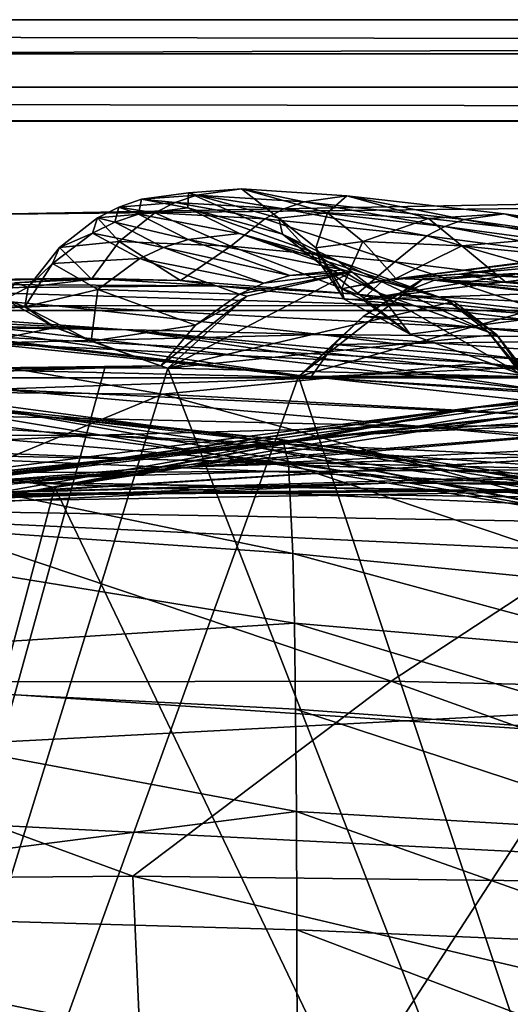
# Model space of a CAD drawing. Header units: metres. Extents: x 0 to 808, y -804 to 0.
# Tile 80 of 106: x 417 to 439, y -44 to 0. Entities that reach past the tile are written whole.
import ezdxf

# ---------------------------------------------------------------- set-up
doc = ezdxf.new("R2010")
doc.units = ezdxf.units.M

msp = doc.modelspace()

# ---------------------------------------------------------------- linework, layer by layer
at = {"layer": 'top0'}
for points in [[(743.104004, -37.838261, 2063.059814), (745.330872, -34.448139, 2063.059814), (34.402058, -4.519207, 2063.059814)], [(745.330872, -34.448139, 2063.059814), (748.720947, -32.221325, 2063.059814), (34.402058, -4.519207, 2063.059814)], [(34.402058, -4.519207, 2063.059814), (748.720947, -32.221325, 2063.059814), (788.402039, -4.519207, 2063.059814)], [(34.402058, -4.519207, 2063.059814), (64.544334, -51.518902, 2063.059814), (737.401917, -51.518902, 2063.059814)], [(743.104004, -37.838261, 2063.059814), (34.402058, -4.519207, 2063.059814), (737.401917, -51.518902, 2063.059814)], [(788.402039, -4.519207, 163.059708), (748.720947, -32.221325, 163.059708), (34.402058, -4.519207, 163.059708)], [(748.720947, -32.221325, 163.059708), (745.330872, -34.448139, 163.059708), (34.402058, -4.519207, 163.059708)], [(34.402058, -4.519207, 163.059708), (745.330872, -34.448139, 163.059708), (743.104004, -37.838261, 163.059708)], [(34.402058, -4.519207, 163.059708), (743.104004, -37.838261, 163.059708), (737.401917, -51.518902, 163.059708)], [(737.401917, -51.518902, 163.059708), (64.544334, -51.518902, 163.059708), (34.402058, -4.519207, 163.059708)], [(788.402039, -4.519207, 163.059708), (34.402058, -4.519207, 163.059708), (788.402039, -4.519207, 173.920044)], [(34.402058, -4.519207, 163.059708), (34.402058, -4.519207, 2063.059814), (788.402039, -4.519207, 173.920044)], [(788.402039, -4.519207, 173.920044), (34.402058, -4.519207, 2063.059814), (788.402039, -4.519207, 2051.920166)], [(34.402058, -4.519207, 2063.059814), (788.402039, -4.519207, 2063.059814), (788.402039, -4.519207, 2051.920166)], [(424.84552, -7.814175, 875.275146), (422.38208, -8.003073, 822.403503), (424.478973, -7.722167, 822.382263)], [(422.38208, -8.003073, 822.403503), (424.450623, -8.386756, 769.458801), (424.478973, -7.722167, 822.382263)], [(423.888336, -8.150754, 875.284302), (422.38208, -8.003073, 822.403503), (424.84552, -7.814175, 875.275146)], [(428.735901, -8.434297, 927.995972), (423.888336, -8.150754, 875.284302), (424.84552, -7.814175, 875.275146)], [(424.478973, -7.722167, 822.382263), (424.450623, -8.386756, 769.458801), (428.663757, -9.556349, 769.417786)], [(424.84552, -7.814175, 875.275146), (424.478973, -7.722167, 822.382263), (426.842377, -7.539016, 875.256897)], [(426.842377, -7.539016, 875.256897), (424.478973, -7.722167, 822.382263), (428.506592, -8.842594, 822.339722)], [(424.478973, -7.722167, 822.382263), (428.663757, -9.556349, 769.417786), (428.506592, -8.842594, 822.339722)], [(429.642883, -8.111553, 927.989441), (424.84552, -7.814175, 875.275146), (426.842377, -7.539016, 875.256897)], [(428.735901, -8.434297, 927.995972), (424.84552, -7.814175, 875.275146), (429.642883, -8.111553, 927.989441)], [(429.642883, -8.111553, 927.989441), (426.842377, -7.539016, 875.256897), (431.53717, -7.845853, 927.976257)], [(431.53717, -7.845853, 927.976257), (426.842377, -7.539016, 875.256897), (430.679901, -8.609875, 875.220398)], [(426.842377, -7.539016, 875.256897), (428.506592, -8.842594, 822.339722), (430.679901, -8.609875, 875.220398)], [(436.764038, -8.905405, 980.441162), (429.642883, -8.111553, 927.989441), (431.53717, -7.845853, 927.976257)], [(431.53717, -7.845853, 927.976257), (430.679901, -8.609875, 875.220398), (435.179962, -8.86304, 927.94989)], [(436.764038, -8.905405, 980.441162), (431.53717, -7.845853, 927.976257), (438.552795, -8.652546, 980.433655)], [(438.552795, -8.652546, 980.433655), (431.53717, -7.845853, 927.976257), (435.179962, -8.86304, 927.94989)], [(423.888336, -8.150754, 875.284302), (421.37561, -8.350278, 822.414185), (422.38208, -8.003073, 822.403503)], [(421.37561, -8.350278, 822.414185), (422.256226, -8.66785, 769.479248), (422.38208, -8.003073, 822.403503)], [(422.981903, -8.61379, 875.293396), (421.37561, -8.350278, 822.414185), (423.888336, -8.150754, 875.284302)], [(422.38208, -8.003073, 822.403503), (422.256226, -8.66785, 769.479248), (424.450623, -8.386756, 769.458801)], [(427.87793, -8.877575, 928.002563), (422.981903, -8.61379, 875.293396), (423.888336, -8.150754, 875.284302)], [(427.87793, -8.877575, 928.002563), (423.888336, -8.150754, 875.284302), (428.735901, -8.434297, 927.995972)], [(435.908264, -9.211262, 980.444885), (428.735901, -8.434297, 927.995972), (429.642883, -8.111553, 927.989441)], [(435.908264, -9.211262, 980.444885), (429.642883, -8.111553, 927.989441), (436.764038, -8.905405, 980.441162)], [(422.981903, -8.61379, 875.293396), (420.421082, -8.829017, 822.424805), (421.37561, -8.350278, 822.414185)], [(420.421082, -8.829017, 822.424805), (421.201263, -9.021544, 769.489502), (421.37561, -8.350278, 822.414185)], [(421.385651, -9.890941, 875.311707), (420.421082, -8.829017, 822.424805), (422.981903, -8.61379, 875.293396)], [(421.37561, -8.350278, 822.414185), (421.201263, -9.021544, 769.489502), (422.256226, -8.66785, 769.479248)], [(421.201263, -9.021544, 769.489502), (424.467834, -9.80253, 716.607971), (422.256226, -8.66785, 769.479248)], [(426.370911, -10.098269, 928.015747), (421.385651, -9.890941, 875.311707), (422.981903, -8.61379, 875.293396)], [(422.256226, -8.66785, 769.479248), (426.756866, -9.530819, 716.59375), (424.450623, -8.386756, 769.458801)], [(422.256226, -8.66785, 769.479248), (424.467834, -9.80253, 716.607971), (426.756866, -9.530819, 716.59375)], [(426.370911, -10.098269, 928.015747), (422.981903, -8.61379, 875.293396), (427.87793, -8.877575, 928.002563)], [(424.450623, -8.386756, 769.458801), (431.15033, -10.757193, 716.565247), (428.663757, -9.556349, 769.417786)], [(424.450623, -8.386756, 769.458801), (426.756866, -9.530819, 716.59375), (431.15033, -10.757193, 716.565247)], [(435.099365, -9.630896, 980.448608), (427.87793, -8.877575, 928.002563), (428.735901, -8.434297, 927.995972)], [(430.679901, -8.609875, 875.220398), (428.506592, -8.842594, 822.339722), (430.156769, -10.1667, 822.318481)], [(435.099365, -9.630896, 980.448608), (428.735901, -8.434297, 927.995972), (435.908264, -9.211262, 980.444885)], [(430.679901, -8.609875, 875.220398), (430.156769, -10.1667, 822.318481), (432.248474, -9.881709, 875.202148)], [(435.179962, -8.86304, 927.94989), (430.679901, -8.609875, 875.220398), (432.248474, -9.881709, 875.202148)], [(435.179962, -8.86304, 927.94989), (441.995483, -9.611307, 980.418701), (438.552795, -8.652546, 980.433655)], [(446.19516, -10.204728, 1032.525146), (436.764038, -8.905405, 980.441162), (438.552795, -8.652546, 980.433655)], [(441.995483, -9.611307, 980.418701), (447.875031, -9.968256, 1032.522705), (438.552795, -8.652546, 980.433655)], [(438.552795, -8.652546, 980.433655), (447.875031, -9.968256, 1032.522705), (446.19516, -10.204728, 1032.525146)], [(421.385651, -9.890941, 875.311707), (418.734558, -10.152275, 822.446045), (420.421082, -8.829017, 822.424805)], [(418.734558, -10.152275, 822.446045), (420.199005, -9.511009, 769.499756), (420.421082, -8.829017, 822.424805)], [(420.421082, -8.829017, 822.424805), (420.199005, -9.511009, 769.499756), (421.201263, -9.021544, 769.489502)], [(420.199005, -9.511009, 769.499756), (423.365417, -10.15657, 716.615051), (421.201263, -9.021544, 769.489502)], [(421.201263, -9.021544, 769.489502), (423.365417, -10.15657, 716.615051), (424.467834, -9.80253, 716.607971)], [(433.680847, -10.785108, 980.456116), (426.370911, -10.098269, 928.015747), (427.87793, -8.877575, 928.002563)], [(433.680847, -10.785108, 980.456116), (427.87793, -8.877575, 928.002563), (435.099365, -9.630896, 980.448608)], [(428.506592, -8.842594, 822.339722), (430.395721, -10.927002, 769.397278), (430.156769, -10.1667, 822.318481)], [(428.506592, -8.842594, 822.339722), (428.663757, -9.556349, 769.417786), (430.395721, -10.927002, 769.397278)], [(432.248474, -9.881709, 875.202148), (436.667084, -10.075027, 927.936768), (435.179962, -8.86304, 927.94989)], [(451.629333, -9.24986, 838.02948), (455.180542, -8.893641, 895.431519), (433.144653, -11.628036, 838.147827)], [(433.144653, -11.628036, 838.147827), (455.180542, -8.893641, 895.431519), (436.549713, -11.348301, 895.527161)], [(444.632843, -10.882589, 1032.52771), (435.099365, -9.630896, 980.448608), (435.908264, -9.211262, 980.444885)], [(436.667084, -10.075027, 927.936768), (441.995483, -9.611307, 980.418701), (435.179962, -8.86304, 927.94989)], [(445.391876, -10.49057, 1032.526489), (435.908264, -9.211262, 980.444885), (436.764038, -8.905405, 980.441162)], [(444.632843, -10.882589, 1032.52771), (435.908264, -9.211262, 980.444885), (445.391876, -10.49057, 1032.526489)], [(455.180542, -8.893641, 895.431519), (461.072723, -9.158405, 952.383667), (436.549713, -11.348301, 895.527161)], [(436.549713, -11.348301, 895.527161), (461.072723, -9.158405, 952.383667), (442.495972, -11.635778, 952.445496)], [(445.391876, -10.49057, 1032.526489), (436.764038, -8.905405, 980.441162), (446.19516, -10.204728, 1032.525146)], [(418.734558, -10.152275, 822.446045), (418.421082, -10.868174, 769.520264), (420.199005, -9.511009, 769.499756)], [(418.421082, -10.868174, 769.520264), (422.31601, -10.649781, 716.622192), (420.199005, -9.511009, 769.499756)], [(420.199005, -9.511009, 769.499756), (422.31601, -10.649781, 716.622192), (423.365417, -10.15657, 716.615051)], [(424.467834, -9.80253, 716.607971), (431.372925, -11.150949, 664.062134), (426.756866, -9.530819, 716.59375)], [(426.756866, -9.530819, 716.59375), (435.96991, -12.466949, 664.011414), (431.15033, -10.757193, 716.565247)], [(426.756866, -9.530819, 716.59375), (431.372925, -11.150949, 664.062134), (435.96991, -12.466949, 664.011414)], [(428.663757, -9.556349, 769.417786), (432.963898, -12.17268, 716.551025), (430.395721, -10.927002, 769.397278)], [(428.663757, -9.556349, 769.417786), (431.15033, -10.757193, 716.565247), (432.963898, -12.17268, 716.551025)], [(450.380829, -10.222251, 779.983154), (451.629333, -9.24986, 838.02948), (432.241089, -12.469991, 780.101501)], [(432.241089, -12.469991, 780.101501), (451.629333, -9.24986, 838.02948), (433.144653, -11.628036, 838.147827)], [(443.302582, -11.960135, 1032.530273), (433.680847, -10.785108, 980.456116), (435.099365, -9.630896, 980.448608)], [(443.302582, -11.960135, 1032.530273), (435.099365, -9.630896, 980.448608), (444.632843, -10.882589, 1032.52771)], [(441.995483, -9.611307, 980.418701), (436.667084, -10.075027, 927.936768), (443.40094, -10.755545, 980.411255)], [(420.154541, -11.558647, 875.126953), (418.734558, -10.152275, 822.446045), (421.385651, -9.890941, 875.311707)], [(424.116882, -11.629697, 918.283325), (420.154541, -11.558647, 875.126953), (421.385651, -9.890941, 875.311707)], [(424.116882, -11.629697, 918.283325), (421.385651, -9.890941, 875.311707), (426.370911, -10.098269, 928.015747)], [(423.365417, -10.15657, 716.615051), (428.994843, -11.395894, 664.055725), (424.467834, -9.80253, 716.607971)], [(424.467834, -9.80253, 716.607971), (428.994843, -11.395894, 664.055725), (431.372925, -11.150949, 664.062134)], [(430.156769, -10.1667, 822.318481), (431.299042, -11.990477, 814.020386), (432.248474, -9.881709, 875.202148)], [(431.299042, -11.990477, 814.020386), (433.718262, -11.5323, 879.829834), (432.248474, -9.881709, 875.202148)], [(432.248474, -9.881709, 875.202148), (433.718262, -11.5323, 879.829834), (436.667084, -10.075027, 927.936768)], [(433.718262, -11.5323, 879.829834), (438.639404, -11.715052, 935.84668), (436.667084, -10.075027, 927.936768)], [(436.667084, -10.075027, 927.936768), (438.639404, -11.715052, 935.84668), (443.40094, -10.755545, 980.411255)], [(420.154541, -11.558647, 875.126953), (417.336792, -11.92251, 818.808533), (418.734558, -10.152275, 822.446045)], [(417.336792, -11.92251, 818.808533), (418.421082, -10.868174, 769.520264), (418.734558, -10.152275, 822.446045)], [(422.31601, -10.649781, 716.622192), (427.840515, -11.744697, 664.044556), (423.365417, -10.15657, 716.615051)], [(423.365417, -10.15657, 716.615051), (427.840515, -11.744697, 664.044556), (428.994843, -11.395894, 664.055725)], [(431.979309, -12.226264, 976.553467), (424.116882, -11.629697, 918.283325), (426.370911, -10.098269, 928.015747)], [(431.979309, -12.226264, 976.553467), (426.370911, -10.098269, 928.015747), (433.680847, -10.785108, 980.456116)], [(430.395721, -10.927002, 769.397278), (431.412537, -12.457342, 782.92804), (430.156769, -10.1667, 822.318481)], [(431.412537, -12.457342, 782.92804), (431.299042, -11.990477, 814.020386), (430.156769, -10.1667, 822.318481)], [(451.439789, -11.814866, 721.085693), (450.380829, -10.222251, 779.983154), (432.241089, -12.469991, 780.101501)], [(417.336792, -11.92251, 818.808533), (417.179352, -12.79586, 761.850342), (418.421082, -10.868174, 769.520264)], [(417.179352, -12.79586, 761.850342), (420.445862, -12.02464, 716.636414), (418.421082, -10.868174, 769.520264)], [(418.421082, -10.868174, 769.520264), (420.445862, -12.02464, 716.636414), (422.31601, -10.649781, 716.622192)], [(420.445862, -12.02464, 716.636414), (426.752869, -12.231359, 664.028442), (422.31601, -10.649781, 716.622192)], [(422.31601, -10.649781, 716.622192), (426.752869, -12.231359, 664.028442), (427.840515, -11.744697, 664.044556)], [(432.963898, -12.17268, 716.551025), (434.355408, -14.010908, 716.541687), (430.395721, -10.927002, 769.397278)], [(434.355408, -14.010908, 716.541687), (431.412537, -12.457342, 782.92804), (430.395721, -10.927002, 769.397278)], [(431.15033, -10.757193, 716.565247), (437.854248, -13.927106, 663.958374), (432.963898, -12.17268, 716.551025)], [(431.15033, -10.757193, 716.565247), (435.96991, -12.466949, 664.011414), (437.854248, -13.927106, 663.958374)], [(440.940674, -13.197283, 1025.937744), (431.979309, -12.226264, 976.553467), (433.680847, -10.785108, 980.456116)], [(440.940674, -13.197283, 1025.937744), (433.680847, -10.785108, 980.456116), (443.302582, -11.960135, 1032.530273)], [(438.639404, -11.715052, 935.84668), (443.389984, -12.137289, 973.136108), (443.40094, -10.755545, 980.411255)], [(423.557068, -15.525632, 660.907227), (436.303833, -12.555268, 660.985046), (431.723694, -11.245561, 661.019348)], [(431.723694, -11.245561, 661.019348), (427.084381, -12.325888, 660.991028), (423.557068, -15.525632, 660.907227)], [(427.084381, -12.325888, 660.991028), (431.723694, -11.245561, 661.019348), (426.752869, -12.231359, 664.028442)], [(426.752869, -12.231359, 664.028442), (431.723694, -11.245561, 661.019348), (427.840515, -11.744697, 664.044556)], [(431.723694, -11.245561, 661.019348), (428.994843, -11.395894, 664.055725), (427.840515, -11.744697, 664.044556)], [(428.994843, -11.395894, 664.055725), (431.723694, -11.245561, 661.019348), (431.372925, -11.150949, 664.062134)], [(431.723694, -11.245561, 661.019348), (436.303833, -12.555268, 660.985046), (431.372925, -11.150949, 664.062134)], [(431.372925, -11.150949, 664.062134), (436.303833, -12.555268, 660.985046), (435.96991, -12.466949, 664.011414)], [(436.549713, -11.348301, 895.527161), (433.718262, -11.5323, 879.829834), (433.144653, -11.628036, 838.147827)], [(438.639404, -11.715052, 935.84668), (433.718262, -11.5323, 879.829834), (436.549713, -11.348301, 895.527161)], [(441.944489, -12.315382, 617.828796), (434.943329, -11.543953, 617.808655), (439.009369, -11.309695, 614.953247)], [(434.943329, -11.543953, 617.808655), (435.449554, -11.608546, 614.950073), (439.009369, -11.309695, 614.953247)], [(439.009369, -11.309695, 614.953247), (435.449554, -11.608546, 614.950073), (449.368805, -12.686258, 561.620117)], [(442.495972, -11.635778, 952.445496), (438.639404, -11.715052, 935.84668), (436.549713, -11.348301, 895.527161)], [(416.733551, -11.727466, 838.24292), (419.867828, -11.52635, 895.604187), (401.319061, -11.990452, 838.314758)], [(419.867828, -11.52635, 895.604187), (404.168732, -11.74542, 895.662537), (401.319061, -11.990452, 838.314758)], [(419.867828, -11.52635, 895.604187), (425.73175, -11.857764, 952.495422), (404.168732, -11.74542, 895.662537)], [(425.73175, -11.857764, 952.495422), (409.896881, -11.992947, 952.533508), (404.168732, -11.74542, 895.662537)], [(417.336792, -11.92251, 818.808533), (416.733551, -11.727466, 838.24292), (416.288239, -12.455976, 780.196472)], [(420.154541, -11.558647, 875.126953), (419.867828, -11.52635, 895.604187), (416.733551, -11.727466, 838.24292)], [(417.336792, -11.92251, 818.808533), (420.154541, -11.558647, 875.126953), (416.733551, -11.727466, 838.24292)], [(420.154541, -11.558647, 875.126953), (424.116882, -11.629697, 918.283325), (419.867828, -11.52635, 895.604187)], [(424.116882, -11.629697, 918.283325), (425.73175, -11.857764, 952.495422), (419.867828, -11.52635, 895.604187)], [(424.116882, -11.629697, 918.283325), (431.979309, -12.226264, 976.553467), (425.73175, -11.857764, 952.495422)], [(429.388062, -15.90432, 617.922791), (432.268341, -13.231707, 614.946899), (434.943329, -11.543953, 617.808655)], [(434.943329, -11.543953, 617.808655), (441.944489, -12.315382, 617.828796), (429.388062, -15.90432, 617.922791)], [(433.718262, -11.5323, 879.829834), (431.299042, -11.990477, 814.020386), (433.144653, -11.628036, 838.147827)], [(433.144653, -11.628036, 838.147827), (431.299042, -11.990477, 814.020386), (432.241089, -12.469991, 780.101501)], [(432.241089, -12.469991, 780.101501), (434.355408, -14.010908, 716.541687), (451.439789, -11.814866, 721.085693)], [(432.268341, -13.231707, 614.946899), (433.78006, -12.265923, 614.948486), (434.943329, -11.543953, 617.808655)], [(434.943329, -11.543953, 617.808655), (433.78006, -12.265923, 614.948486), (435.449554, -11.608546, 614.950073)], [(433.78006, -12.265923, 614.948486), (446.156067, -12.911559, 561.567078), (435.449554, -11.608546, 614.950073)], [(434.355408, -14.010908, 716.541687), (439.320526, -15.813406, 663.890747), (451.439789, -11.814866, 721.085693)], [(435.449554, -11.608546, 614.950073), (446.156067, -12.911559, 561.567078), (449.368805, -12.686258, 561.620117)], [(443.389984, -12.137289, 973.136108), (438.639404, -11.715052, 935.84668), (442.495972, -11.635778, 952.445496)], [(421.715179, -13.823624, 509.420135), (389.929382, -12.282374, 509.239197), (405.169281, -13.566189, 456.6586)], [(421.715179, -13.823624, 509.420135), (408.596741, -12.879832, 562.68634), (389.929382, -12.282374, 509.239197)], [(418.585693, -12.74689, 1009.129333), (394.88147, -12.760496, 952.559692), (409.896881, -11.992947, 952.533508)], [(425.73175, -11.857764, 952.495422), (434.406158, -12.735279, 1009.112), (409.896881, -11.992947, 952.533508)], [(434.406158, -12.735279, 1009.112), (418.585693, -12.74689, 1009.129333), (409.896881, -11.992947, 952.533508)], [(417.179352, -12.79586, 761.850342), (417.336792, -11.92251, 818.808533), (416.288239, -12.455976, 780.196472)], [(417.179352, -12.79586, 761.850342), (420.143555, -14.322195, 699.051819), (420.445862, -12.02464, 716.636414)], [(420.143555, -14.322195, 699.051819), (424.786438, -13.611427, 663.98175), (420.445862, -12.02464, 716.636414)], [(420.445862, -12.02464, 716.636414), (424.786438, -13.611427, 663.98175), (426.752869, -12.231359, 664.028442)], [(424.786438, -13.611427, 663.98175), (427.084381, -12.325888, 660.991028), (426.752869, -12.231359, 664.028442)], [(431.979309, -12.226264, 976.553467), (434.406158, -12.735279, 1009.112), (425.73175, -11.857764, 952.495422)], [(431.299042, -11.990477, 814.020386), (431.412537, -12.457342, 782.92804), (432.241089, -12.469991, 780.101501)], [(431.979309, -12.226264, 976.553467), (440.940674, -13.197283, 1025.937744), (434.406158, -12.735279, 1009.112)], [(444.641693, -13.468397, 561.540588), (433.78006, -12.265923, 614.948486), (432.268341, -13.231707, 614.946899)], [(437.854248, -13.927106, 663.958374), (439.320526, -15.813406, 663.890747), (432.963898, -12.17268, 716.551025)], [(439.320526, -15.813406, 663.890747), (434.355408, -14.010908, 716.541687), (432.963898, -12.17268, 716.551025)], [(446.156067, -12.911559, 561.567078), (433.78006, -12.265923, 614.948486), (444.641693, -13.468397, 561.540588)], [(461.619537, -15.275234, 1512.004272), (492.165009, -11.946713, 1561.924072), (436.806793, -17.329136, 1511.832886)], [(492.165009, -11.946713, 1561.924072), (464.836334, -13.714565, 1561.91748), (436.806793, -17.329136, 1511.832886)], [(402.744141, -12.687592, 617.838562), (429.388062, -15.90432, 617.922791), (398.448761, -101.513016, 620.164551)], [(408.596741, -12.879832, 562.68634), (429.939453, -15.936707, 614.943726), (398.554962, -12.353572, 614.80658)], [(402.744141, -12.687592, 617.838562), (398.554962, -12.353572, 614.80658), (429.939453, -15.936707, 614.943726)], [(429.388062, -15.90432, 617.922791), (402.744141, -12.687592, 617.838562), (429.939453, -15.936707, 614.943726)], [(418.536804, -13.716209, 721.235718), (416.288239, -12.455976, 780.196472), (404.135681, -13.94687, 721.286072)], [(417.179352, -12.79586, 761.850342), (416.288239, -12.455976, 780.196472), (418.536804, -13.716209, 721.235718)], [(423.557068, -15.525632, 660.907227), (427.084381, -12.325888, 660.991028), (423.245972, -15.424051, 663.919556)], [(427.084381, -12.325888, 660.991028), (424.786438, -13.611427, 663.98175), (423.245972, -15.424051, 663.919556)], [(438.203491, -14.022956, 660.946594), (436.303833, -12.555268, 660.985046), (423.557068, -15.525632, 660.907227)], [(441.944489, -12.315382, 617.828796), (445.578979, -15.904465, 617.922791), (429.388062, -15.90432, 617.922791)], [(432.241089, -12.469991, 780.101501), (431.412537, -12.457342, 782.92804), (434.355408, -14.010908, 716.541687)], [(436.303833, -12.555268, 660.985046), (438.203491, -14.022956, 660.946594), (435.96991, -12.466949, 664.011414)], [(435.96991, -12.466949, 664.011414), (438.203491, -14.022956, 660.946594), (437.854248, -13.927106, 663.958374)], [(403.502014, -13.354754, 1009.141663), (394.88147, -12.760496, 952.559692), (418.585693, -12.74689, 1009.129333)], [(430.350464, -14.027858, 1065.650024), (403.502014, -13.354754, 1009.141663), (418.585693, -12.74689, 1009.129333)], [(440.821472, -16.60578, 562.686707), (408.596741, -12.879832, 562.68634), (421.715179, -13.823624, 509.420135)], [(440.821472, -16.60578, 562.686707), (429.939453, -15.936707, 614.943726), (408.596741, -12.879832, 562.68634)], [(420.143555, -14.322195, 699.051819), (417.179352, -12.79586, 761.850342), (418.536804, -13.716209, 721.235718)], [(434.406158, -12.735279, 1009.112), (446.004364, -14.179072, 1065.647217), (418.585693, -12.74689, 1009.129333)], [(446.004364, -14.179072, 1065.647217), (430.350464, -14.027858, 1065.650024), (418.585693, -12.74689, 1009.129333)], [(440.940674, -13.197283, 1025.937744), (446.004364, -14.179072, 1065.647217), (434.406158, -12.735279, 1009.112)], [(423.31604, -16.69252, 404.999176), (405.169281, -13.566189, 456.6586), (390.917877, -16.398525, 405.125092)], [(415.303497, -14.411329, 1065.6521), (403.502014, -13.354754, 1009.141663), (430.350464, -14.027858, 1065.650024)], [(437.594391, -15.285351, 456.888458), (405.169281, -13.566189, 456.6586), (423.31604, -16.69252, 404.999176)], [(437.594391, -15.285351, 456.888458), (421.715179, -13.823624, 509.420135), (405.169281, -13.566189, 456.6586)], [(430.972473, -14.471349, 614.945313), (432.268341, -13.231707, 614.946899), (429.388062, -15.90432, 617.922791)], [(432.268341, -13.231707, 614.946899), (430.972473, -14.471349, 614.945313), (443.262756, -14.294935, 561.514038)], [(432.268341, -13.231707, 614.946899), (443.262756, -14.294935, 561.514038), (444.641693, -13.468397, 561.540588)], [(404.135681, -13.94687, 721.286072), (409.485199, -15.584117, 663.920166), (418.536804, -13.716209, 721.235718)], [(409.485199, -15.584117, 663.920166), (423.225983, -15.423938, 663.919556), (418.536804, -13.716209, 721.235718)], [(436.806793, -17.329136, 1511.832886), (464.836334, -13.714565, 1561.91748), (411.924011, -20.912622, 1511.640137)], [(464.836334, -13.714565, 1561.91748), (437.305573, -17.277678, 1561.998047), (411.924011, -20.912622, 1511.640137)], [(445.376892, -15.870751, 1122.300659), (415.303497, -14.411329, 1065.6521), (430.350464, -14.027858, 1065.650024)], [(453.442108, -14.948027, 1564.894653), (418.525024, -20.846918, 1565.049072), (464.836334, -13.714565, 1561.91748)], [(464.836334, -13.714565, 1561.91748), (418.525024, -20.846918, 1565.049072), (437.305573, -17.277678, 1561.998047)], [(418.536804, -13.716209, 721.235718), (423.225983, -15.423938, 663.919556), (420.143555, -14.322195, 699.051819)], [(420.143555, -14.322195, 699.051819), (423.245972, -15.424051, 663.919556), (424.786438, -13.611427, 663.98175)], [(454.370483, -17.572212, 509.69455), (421.715179, -13.823624, 509.420135), (437.594391, -15.285351, 456.888458)], [(454.370483, -17.572212, 509.69455), (440.821472, -16.60578, 562.686707), (421.715179, -13.823624, 509.420135)], [(439.682617, -15.91435, 660.897095), (438.203491, -14.022956, 660.946594), (423.557068, -15.525632, 660.907227)], [(446.004364, -14.179072, 1065.647217), (460.708984, -16.223312, 1122.299805), (430.350464, -14.027858, 1065.650024)], [(460.708984, -16.223312, 1122.299805), (445.376892, -15.870751, 1122.300659), (430.350464, -14.027858, 1065.650024)], [(438.203491, -14.022956, 660.946594), (439.499054, -15.866349, 662.39386), (437.854248, -13.927106, 663.958374)], [(437.854248, -13.927106, 663.958374), (439.499054, -15.866349, 662.39386), (439.320526, -15.813406, 663.890747)], [(438.203491, -14.022956, 660.946594), (439.682617, -15.91435, 660.897095), (439.499054, -15.866349, 662.39386)], [(400.831665, -15.269579, 1065.653809), (415.303497, -14.411329, 1065.6521), (430.473358, -15.965605, 1122.301147)], [(430.473358, -15.965605, 1122.301147), (415.303497, -14.411329, 1065.6521), (445.376892, -15.870751, 1122.300659)], [(423.225983, -15.423938, 663.919556), (423.245972, -15.424051, 663.919556), (420.143555, -14.322195, 699.051819)], [(429.939453, -15.936707, 614.943726), (430.972473, -14.471349, 614.945313), (429.388062, -15.90432, 617.922791)], [(442.070251, -15.360963, 561.487488), (430.972473, -14.471349, 614.945313), (429.939453, -15.936707, 614.943726)], [(430.972473, -14.471349, 614.945313), (442.070251, -15.360963, 561.487488), (443.262756, -14.294935, 561.514038)], [(453.911224, -17.423899, 1458.469604), (486.06546, -14.705161, 1512.154297), (431.820496, -18.504261, 1458.24292)], [(486.06546, -14.705161, 1512.154297), (461.619537, -15.275234, 1512.004272), (431.820496, -18.504261, 1458.24292)], [(399.146729, -14.931726, 1610.943604), (428.369568, -18.825037, 1717.76355), (397.548737, -15.397907, 1717.933838)], [(399.146729, -14.931726, 1610.943604), (427.579773, -19.059547, 1610.789307), (428.369568, -18.825037, 1717.76355)], [(427.579773, -19.059547, 1610.789307), (399.146729, -14.931726, 1610.943604), (447.916077, -23.081976, 1607.910889)], [(447.916077, -23.081976, 1607.910889), (399.146729, -14.931726, 1610.943604), (409.918823, -16.291275, 1608.088501)], [(415.974518, -16.471502, 1122.30127), (400.831665, -15.269579, 1065.653809), (430.473358, -15.965605, 1122.301147)], [(409.470978, -20.834852, 1457.984009), (461.619537, -15.275234, 1512.004272), (436.806793, -17.329136, 1511.832886)], [(431.820496, -18.504261, 1458.24292), (461.619537, -15.275234, 1512.004272), (409.470978, -20.834852, 1457.984009)], [(453.442108, -14.948027, 1564.894653), (456.542999, -100.25045, 1567.128418), (418.525024, -20.846918, 1565.049072)], [(456.183289, -18.468616, 405.247559), (437.594391, -15.285351, 456.888458), (423.31604, -16.69252, 404.999176)], [(470.267059, -18.928604, 457.537354), (437.594391, -15.285351, 456.888458), (456.183289, -18.468616, 405.247559)], [(470.267059, -18.928604, 457.537354), (454.370483, -17.572212, 509.69455), (437.594391, -15.285351, 456.888458)], [(395.5383, -16.345406, 660.885803), (420.748627, -15.519427, 660.90741), (396.344513, -16.183268, 663.899475)], [(397.016022, -101.507111, 658.655762), (420.748627, -15.519427, 660.90741), (395.5383, -16.345406, 660.885803)], [(396.344513, -16.183268, 663.899475), (420.748627, -15.519427, 660.90741), (409.485199, -15.584117, 663.920166)], [(396.915192, -15.602613, 1772.733154), (428.939758, -19.795883, 1827.241333), (396.407837, -17.018021, 1827.502563)], [(428.686554, -18.721035, 1772.509033), (396.915192, -15.602613, 1772.733154), (397.548737, -15.397907, 1717.933838)], [(396.915192, -15.602613, 1772.733154), (428.686554, -18.721035, 1772.509033), (428.939758, -19.795883, 1827.241333)], [(420.748627, -15.519427, 660.90741), (397.016022, -101.507111, 658.655762), (423.557068, -15.525632, 660.907227)], [(397.016022, -101.507111, 658.655762), (456.535095, -100.250816, 658.68866), (423.557068, -15.525632, 660.907227)], [(397.548737, -15.397907, 1717.933838), (428.369568, -18.825037, 1717.76355), (428.686554, -18.721035, 1772.509033)], [(420.748627, -15.519427, 660.90741), (423.225983, -15.423938, 663.919556), (409.485199, -15.584117, 663.920166)], [(420.748627, -15.519427, 660.90741), (423.557068, -15.525632, 660.907227), (423.225983, -15.423938, 663.919556)], [(423.557068, -15.525632, 660.907227), (423.245972, -15.424051, 663.919556), (423.225983, -15.423938, 663.919556)], [(423.557068, -15.525632, 660.907227), (456.535095, -100.250816, 658.68866), (439.682617, -15.91435, 660.897095)], [(440.821472, -16.60578, 562.686707), (442.070251, -15.360963, 561.487488), (429.939453, -15.936707, 614.943726)], [(398.448761, -101.513016, 620.164551), (429.388062, -15.90432, 617.922791), (457.489197, -100.205589, 620.13031)], [(430.473358, -15.965605, 1122.301147), (449.183838, -18.051569, 1179.180542), (415.974518, -16.471502, 1122.30127)], [(429.388062, -15.90432, 617.922791), (445.578979, -15.904465, 617.922791), (457.489197, -100.205589, 620.13031)], [(463.835724, -18.309092, 1179.171021), (430.473358, -15.965605, 1122.301147), (445.376892, -15.870751, 1122.300659)], [(449.183838, -18.051569, 1179.180542), (430.473358, -15.965605, 1122.301147), (463.835724, -18.309092, 1179.171021)], [(423.31604, -16.69252, 404.999176), (390.917877, -16.398525, 405.125092), (410.831665, -21.854267, 354.61145)], [(409.918823, -16.291275, 1608.088501), (397.016052, -101.507111, 1605.857178), (447.916077, -23.081976, 1607.910889)], [(415.974518, -16.471502, 1122.30127), (434.718384, -18.121681, 1179.18457), (401.85495, -17.35783, 1122.301025)], [(449.183838, -18.051569, 1179.180542), (434.718384, -18.121681, 1179.18457), (415.974518, -16.471502, 1122.30127)], [(429.128937, -23.79738, 1881.834229), (396.027191, -21.486528, 1882.114014), (396.407837, -17.018021, 1827.502563)], [(396.407837, -17.018021, 1827.502563), (428.939758, -19.795883, 1827.241333), (429.128937, -23.79738, 1881.834229)], [(418.525024, -20.846918, 1565.049072), (397.027893, -101.507164, 1567.161255), (397.784119, -16.710913, 1564.940796)], [(418.525024, -20.846918, 1565.049072), (397.784119, -16.710913, 1564.940796), (416.570923, -21.173973, 1562.117554)], [(444.278015, -22.424149, 354.476257), (423.31604, -16.69252, 404.999176), (410.831665, -21.854267, 354.61145)], [(456.183289, -18.468616, 405.247559), (423.31604, -16.69252, 404.999176), (444.278015, -22.424149, 354.476257)], [(387.095276, -24.453058, 1457.692871), (409.470978, -20.834852, 1457.984009), (436.806793, -17.329136, 1511.832886)], [(436.806793, -17.329136, 1511.832886), (411.924011, -20.912622, 1511.640137), (387.095276, -24.453058, 1457.692871)], [(401.85495, -17.35783, 1122.301025), (420.426483, -18.515184, 1179.183228), (388.087646, -18.599287, 1122.300415)], [(411.924011, -20.912622, 1511.640137), (437.305573, -17.277678, 1561.998047), (393.549744, -25.071135, 1525.593872)], [(437.305573, -17.277678, 1561.998047), (416.570923, -21.173973, 1562.117554), (393.549744, -25.071135, 1525.593872)], [(434.718384, -18.121681, 1179.18457), (420.426483, -18.515184, 1179.183228), (401.85495, -17.35783, 1122.301025)], [(431.820496, -18.504261, 1458.24292), (404.684265, -21.463589, 1403.576782), (453.911224, -17.423899, 1458.469604)], [(404.684265, -21.463589, 1403.576782), (424.615662, -19.92218, 1403.821655), (453.911224, -17.423899, 1458.469604)], [(418.525024, -20.846918, 1565.049072), (416.570923, -21.173973, 1562.117554), (437.305573, -17.277678, 1561.998047)], [(453.911224, -17.423899, 1458.469604), (424.615662, -19.92218, 1403.821655), (475.517792, -17.511818, 1458.664063)], [(424.615662, -19.92218, 1403.821655), (444.217529, -19.355036, 1404.03186), (475.517792, -17.511818, 1458.664063)], [(420.426483, -18.515184, 1179.183228), (434.718384, -18.121681, 1179.18457), (457.168579, -20.244696, 1236.10144)], [(434.718384, -18.121681, 1179.18457), (449.183838, -18.051569, 1179.180542), (471.540253, -20.693638, 1236.089722)], [(457.168579, -20.244696, 1236.10144), (434.718384, -18.121681, 1179.18457), (471.540253, -20.693638, 1236.089722)], [(409.470978, -20.834852, 1457.984009), (384.59201, -24.04295, 1403.297119), (431.820496, -18.504261, 1458.24292)], [(384.59201, -24.04295, 1403.297119), (404.684265, -21.463589, 1403.576782), (431.820496, -18.504261, 1458.24292)], [(420.426483, -18.515184, 1179.183228), (406.294769, -19.233835, 1179.17627), (388.087646, -18.599287, 1122.300415)], [(406.294769, -19.233835, 1179.17627), (420.426483, -18.515184, 1179.183228), (442.718628, -20.047804, 1236.099121)], [(442.718628, -20.047804, 1236.099121), (420.426483, -18.515184, 1179.183228), (457.168579, -20.244696, 1236.10144)], [(427.579773, -19.059547, 1610.789307), (459.060913, -23.79632, 1717.388428), (428.369568, -18.825037, 1717.76355)], [(428.369568, -18.825037, 1717.76355), (460.420044, -23.348143, 1771.990112), (428.686554, -18.721035, 1772.509033)], [(428.369568, -18.825037, 1717.76355), (459.060913, -23.79632, 1717.388428), (460.420044, -23.348143, 1771.990112)], [(428.686554, -18.721035, 1772.509033), (460.420044, -23.348143, 1771.990112), (461.504395, -24.007469, 1826.602051)], [(428.686554, -18.721035, 1772.509033), (461.504395, -24.007469, 1826.602051), (428.939758, -19.795883, 1827.241333)], [(392.310577, -20.28372, 1179.163696), (406.294769, -19.233835, 1179.17627), (428.193451, -20.137524, 1236.082886)], [(428.193451, -20.137524, 1236.082886), (406.294769, -19.233835, 1179.17627), (442.718628, -20.047804, 1236.099121)], [(450.378784, -23.585649, 1610.604248), (455.839478, -24.720793, 1616.677246), (427.579773, -19.059547, 1610.789307)], [(455.839478, -24.720793, 1616.677246), (459.060913, -23.79632, 1717.388428), (427.579773, -19.059547, 1610.789307)], [(450.378784, -23.585649, 1610.604248), (427.579773, -19.059547, 1610.789307), (447.916077, -23.081976, 1607.910889)], [(416.075958, -21.069534, 1348.560547), (444.217529, -19.355036, 1404.03186), (398.29184, -22.222027, 1348.372314)], [(444.217529, -19.355036, 1404.03186), (424.615662, -19.92218, 1403.821655), (398.29184, -22.222027, 1348.372314)], [(463.331604, -19.667585, 1404.207275), (444.217529, -19.355036, 1404.03186), (416.075958, -21.069534, 1348.560547)], [(433.558228, -20.647058, 1348.717896), (463.331604, -19.667585, 1404.207275), (416.075958, -21.069534, 1348.560547)], [(481.813568, -20.738815, 1404.3479), (463.331604, -19.667585, 1404.207275), (433.558228, -20.647058, 1348.717896)], [(398.29184, -22.222027, 1348.372314), (424.615662, -19.92218, 1403.821655), (380.315826, -24.173979, 1348.152954)], [(424.615662, -19.92218, 1403.821655), (404.684265, -21.463589, 1403.576782), (380.315826, -24.173979, 1348.152954)], [(413.598755, -20.552483, 1236.052734), (392.310577, -20.28372, 1179.163696), (428.193451, -20.137524, 1236.082886)], [(413.598755, -20.552483, 1236.052734), (428.193451, -20.137524, 1236.082886), (453.850464, -21.327812, 1292.775269)], [(428.193451, -20.137524, 1236.082886), (442.718628, -20.047804, 1236.099121), (468.799194, -21.973278, 1292.801025)], [(453.850464, -21.327812, 1292.775269), (428.193451, -20.137524, 1236.082886), (468.799194, -21.973278, 1292.801025)], [(428.939758, -19.795883, 1827.241333), (445.712952, -25.426992, 1881.525513), (429.128937, -23.79738, 1881.834229)], [(428.939758, -19.795883, 1827.241333), (461.504395, -24.007469, 1826.602051), (445.712952, -25.426992, 1881.525513)], [(398.944244, -21.333569, 1236.008545), (413.598755, -20.552483, 1236.052734), (438.574402, -20.998642, 1292.726196)], [(438.574402, -20.998642, 1292.726196), (413.598755, -20.552483, 1236.052734), (453.850464, -21.327812, 1292.775269)], [(416.075958, -21.069534, 1348.560547), (391.166901, -22.668257, 1292.439209), (433.558228, -20.647058, 1348.717896)], [(391.166901, -22.668257, 1292.439209), (407.185516, -21.597239, 1292.558105), (433.558228, -20.647058, 1348.717896)], [(456.542999, -100.25045, 1567.128418), (397.027893, -101.507164, 1567.161255), (418.525024, -20.846918, 1565.049072)], [(423.005188, -21.063517, 1292.653809), (398.944244, -21.333569, 1236.008545), (438.574402, -20.998642, 1292.726196)], [(433.558228, -20.647058, 1348.717896), (407.185516, -21.597239, 1292.558105), (450.639069, -20.866404, 1348.844116)], [(407.185516, -21.597239, 1292.558105), (423.005188, -21.063517, 1292.653809), (450.639069, -20.866404, 1348.844116)], [(450.639069, -20.866404, 1348.844116), (423.005188, -21.063517, 1292.653809), (467.230957, -21.624392, 1348.939453)], [(423.005188, -21.063517, 1292.653809), (438.574402, -20.998642, 1292.726196), (467.230957, -21.624392, 1348.939453)], [(450.639069, -20.866404, 1348.844116), (481.813568, -20.738815, 1404.3479), (433.558228, -20.647058, 1348.717896)], [(467.230957, -21.624392, 1348.939453), (438.574402, -20.998642, 1292.726196), (483.259216, -22.806931, 1349.003662)], [(438.574402, -20.998642, 1292.726196), (453.850464, -21.327812, 1292.775269), (483.259216, -22.806931, 1349.003662)], [(407.185516, -21.597239, 1292.558105), (384.24469, -22.521439, 1235.950317), (423.005188, -21.063517, 1292.653809)], [(384.24469, -22.521439, 1235.950317), (398.944244, -21.333569, 1236.008545), (423.005188, -21.063517, 1292.653809)], [(395.77359, -29.019733, 1936.401733), (396.027191, -21.486528, 1882.114014), (429.199432, -26.897575, 1909.02771)], [(396.027191, -21.486528, 1882.114014), (429.128937, -23.79738, 1881.834229), (429.199432, -26.897575, 1909.02771)], [(433.51123, -29.475296, 305.371277), (410.831665, -21.854267, 354.61145), (398.473175, -29.539288, 305.797028)], [(444.278015, -22.424149, 354.476257), (410.831665, -21.854267, 354.61145), (433.51123, -29.475296, 305.371277)], [(467.95752, -30.30932, 305.25), (444.278015, -22.424149, 354.476257), (433.51123, -29.475296, 305.371277)], [(397.016052, -101.507111, 1605.857178), (456.535126, -100.250816, 1605.890137), (447.916077, -23.081976, 1607.910889)], [(429.128937, -23.79738, 1881.834229), (445.712952, -25.426992, 1881.525513), (445.896027, -28.339802, 1908.706665)], [(429.199432, -26.897575, 1909.02771), (429.128937, -23.79738, 1881.834229), (445.896027, -28.339802, 1908.706665)], [(429.199432, -26.897575, 1909.02771), (429.253876, -30.727295, 1936.125732), (395.77359, -29.019733, 1936.401733)], [(445.896027, -28.339802, 1908.706665), (446.037109, -31.955709, 1935.796753), (429.199432, -26.897575, 1909.02771)], [(446.037109, -31.955709, 1935.796753), (429.253876, -30.727295, 1936.125732), (429.199432, -26.897575, 1909.02771)], [(395.77359, -29.019733, 1936.401733), (429.292236, -35.283249, 1963.10791), (395.647278, -39.602764, 1990.200928)], [(429.253876, -30.727295, 1936.125732), (429.292236, -35.283249, 1963.10791), (395.77359, -29.019733, 1936.401733)], [(421.998413, -38.167416, 257.737305), (398.473175, -29.539288, 305.797028), (384.511963, -38.477341, 258.177063)], [(433.51123, -29.475296, 305.371277), (398.473175, -29.539288, 305.797028), (421.998413, -38.167416, 257.737305)], [(458.879883, -38.605545, 257.478455), (433.51123, -29.475296, 305.371277), (421.998413, -38.167416, 257.737305)], [(467.95752, -30.30932, 305.25), (433.51123, -29.475296, 305.371277), (458.879883, -38.605545, 257.478455)], [(429.253876, -30.727295, 1936.125732), (446.037109, -31.955709, 1935.796753), (446.136139, -36.270851, 1962.776001)], [(429.292236, -35.283249, 1963.10791), (429.253876, -30.727295, 1936.125732), (446.136139, -36.270851, 1962.776001)], [(429.292236, -35.283249, 1963.10791), (429.314514, -40.561356, 1989.954346), (395.647278, -39.602764, 1990.200928)], [(429.314514, -40.561356, 1989.954346), (429.292236, -35.283249, 1963.10791), (446.193115, -41.280674, 1989.624878)], [(429.292236, -35.283249, 1963.10791), (446.136139, -36.270851, 1962.776001), (446.193115, -41.280674, 1989.624878)], [(384.511963, -38.477341, 258.177063), (422.400665, -47.253014, 210.920059), (421.998413, -38.167416, 257.737305)], [(422.400665, -47.253014, 210.920059), (462.555389, -47.733257, 210.920059), (421.998413, -38.167416, 257.737305)], [(421.998413, -38.167416, 257.737305), (462.555389, -47.733257, 210.920059), (458.879883, -38.605545, 257.478455)], [(382.334259, -47.421543, 210.920059), (422.400665, -47.253014, 210.920059), (384.511963, -38.477341, 258.177063)], [(362.074646, -53.340942, 2042.971069), (395.647278, -39.602764, 1990.200928), (429.320679, -46.55732, 2016.645264)], [(395.647278, -39.602764, 1990.200928), (429.314514, -40.561356, 1989.954346), (429.320679, -46.55732, 2016.645264)], [(429.314514, -40.561356, 1989.954346), (446.208008, -46.980431, 2016.323975), (429.320679, -46.55732, 2016.645264)], [(446.208008, -46.980431, 2016.323975), (429.314514, -40.561356, 1989.954346), (446.193115, -41.280674, 1989.624878)]]:
    msp.add_3dface(points, dxfattribs=at)
at = {"layer": 'top0123458'}
for points in [[(1.527202, -1.527202, 175), (802.504944, -1.527202, 175), (0, 0)], [(802.504944, -1.527202, 175), (804.032166, 0), (0, 0)], [(804.032166, 0), (3.000114, -3.000114), (0, 0)], [(801.032043, -3.000114), (3.000114, -3.000114), (804.032166, 0)], [(1.527202, -1.527202, 175), (20.921553, -15.961353, 175), (802.504944, -1.527202, 175)], [(20.921553, -15.961353, 175), (783.110596, -15.961353, 175), (802.504944, -1.527202, 175)], [(4.501135, -4.501135, 172), (3.000114, -3.000114), (799.531006, -4.501135, 172)], [(3.000114, -3.000114), (801.032043, -3.000114), (799.531006, -4.501135, 172)], [(799.531006, -4.501135, 172), (20.921553, -12.961353, 172), (4.501135, -4.501135, 172)], [(783.110596, -12.961353, 172), (20.921553, -12.961353, 172), (799.531006, -4.501135, 172)], [(20.921553, -12.961353, 172), (783.110596, -12.961353, 172), (20.921553, -12.961353, 160.059708)], [(783.110596, -12.961353, 172), (783.110596, -12.961353, 160.059708), (20.921553, -12.961353, 160.059708)], [(783.110596, -12.961353, 160.059708), (61.568436, -50.772526, 160.059708), (20.921553, -12.961353, 160.059708)], [(742.989197, -50.77253, 160.059708), (61.568436, -50.772526, 160.059708), (783.110596, -12.961353, 160.059708)], [(783.110596, -15.961353, 163.059708), (20.921553, -15.961353, 163.059708), (744.686096, -52.504578, 163.059708)], [(744.686096, -52.504578, 163.059708), (20.921553, -15.961353, 163.059708), (59.607479, -52.504585, 163.059708)], [(783.110596, -15.961353, 175), (20.921553, -15.961353, 175), (783.110596, -15.961353, 163.059708)], [(20.921553, -15.961353, 175), (20.921553, -15.961353, 163.059708), (783.110596, -15.961353, 163.059708)]]:
    msp.add_3dface(points, dxfattribs=at)

doc.saveas('drawing.dxf')
